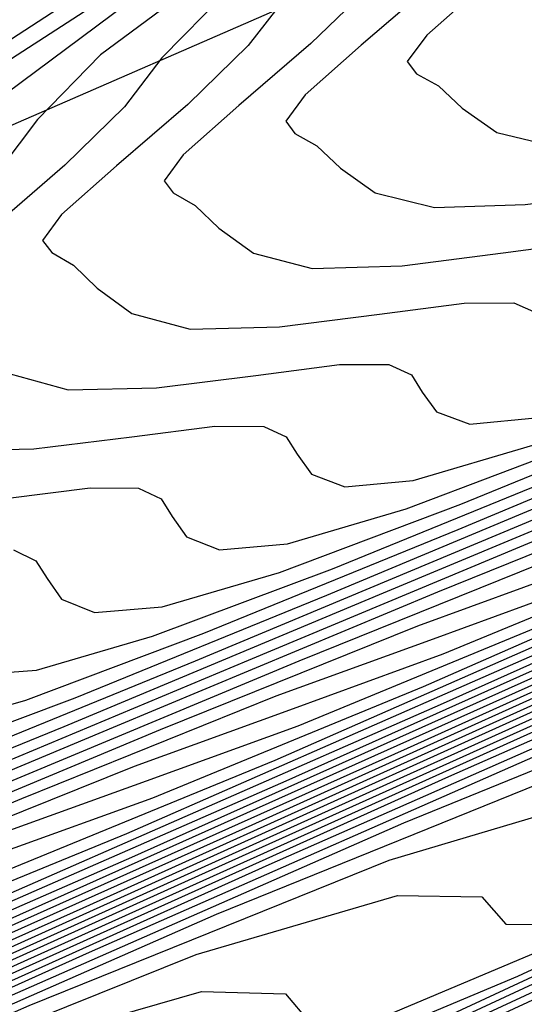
# Model space of a CAD drawing. Extents: x 3249832 to 3255657, y 13789405 to 13793316.
# Tile 215 of 256: x 3254669.42 to 3254671.37, y 13790567.26 to 13790571.06. Entities that reach past the tile are written whole.
import ezdxf

# ---------------------------------------------------------------- set-up
doc = ezdxf.new("R2010")
doc.units = 0
doc.header["$LTSCALE"] = 100
doc.header["$MEASUREMENT"] = 0
for name, color, linetype in [('GRATIO_CON', 10, 'CONTINUOUS'), ('GRATIO_ICON', 7, 'CONTINUOUS'), ('TARGETS_EAST', 7, 'CONTINUOUS')]:
    doc.layers.add(name, color=color, linetype=linetype)

# ---------------------------------------------------------------- blocks, each defined once
blk = doc.blocks.new('Gratio_032316_contours')
at = {"layer": 'GRATIO_CON', "color": 1, "linetype": 'Continuous', "flags": 128}
for points in [[(3254652.8549, 13790559.9647), (3254653.6307, 13790560.2883), (3254654.439, 13790560.6196), (3254655.0991, 13790560.8706), (3254655.5146, 13790560.9951), (3254655.9258, 13790561.1141), (3254656.6575, 13790561.3903), (3254657.943, 13790561.941), (3254659.6508, 13790562.7016), (3254661.5579, 13790563.5619), (3254663.4463, 13790564.4116), (3254665.1175, 13790565.1398), (3254666.378, 13790565.6354), (3254667.0986, 13790565.8267), (3254667.4086, 13790565.8007), (3254667.5016, 13790565.6836), (3254667.7187, 13790565.6656), (3254668.9915, 13790566.1922), (3254672.399, 13790567.7729), (3254678.5972, 13790570.7144), (3254686.5494, 13790574.5139), (3254694.7957, 13790578.466)], [(3254652.7524, 13790559.9713), (3254653.3621, 13790560.2183), (3254654.1517, 13790560.5478), (3254654.9743, 13790560.8852), (3254655.6459, 13790561.1413), (3254656.0682, 13790561.2693), (3254656.4861, 13790561.3919), (3254657.2303, 13790561.6742), (3254658.5385, 13790562.2355), (3254660.2767, 13790563.0099), (3254662.2178, 13790563.8855), (3254664.1399, 13790564.7505), (3254665.8406, 13790565.4925), (3254667.1225, 13790565.999), (3254667.8543, 13790566.1976), (3254668.1676, 13790566.1757), (3254668.2603, 13790566.061), (3254668.48, 13790566.0462), (3254669.7748, 13790566.5848), (3254673.243, 13790568.1953), (3254679.542, 13790571.1854), (3254687.5668, 13790575.0197), (3254695.7715, 13790578.9516)], [(3254652.8106, 13790560.0679), (3254653.2489, 13790560.2205), (3254653.8692, 13790560.4719), (3254654.6727, 13790560.8072), (3254655.5096, 13790561.1508), (3254656.1927, 13790561.4121), (3254656.6218, 13790561.5435), (3254657.0464, 13790561.6696), (3254657.8031, 13790561.9582), (3254659.134, 13790562.5299), (3254660.9026, 13790563.3181), (3254662.8778, 13790564.2092), (3254664.8335, 13790565.0895), (3254666.5636, 13790565.8452), (3254667.8671, 13790566.3627), (3254668.6099, 13790566.5684), (3254668.9266, 13790566.5507), (3254669.0189, 13790566.4385), (3254669.2412, 13790566.4269), (3254670.5581, 13790566.9773), (3254674.087, 13790568.6176), (3254680.4868, 13790571.6565), (3254688.5842, 13790575.5255), (3254696.7473, 13790579.4371)], [(3254665.5271, 13790565.4284), (3254667.2867, 13790566.198), (3254668.6116, 13790566.7263), (3254669.3655, 13790566.9392), (3254669.6856, 13790566.9257), (3254669.7776, 13790566.8159), (3254670.0025, 13790566.8075), (3254671.3415, 13790567.3699), (3254674.9309, 13790569.04), (3254681.4316, 13790572.1275), (3254689.6015, 13790576.0313), (3254697.7231, 13790579.9226)], [(3254664.8575, 13790565.1802), (3254666.9142, 13790566.1063), (3254668.7328, 13790566.9034), (3254670.1008, 13790567.4536), (3254670.8768, 13790567.6808), (3254671.2035, 13790567.6758), (3254671.295, 13790567.5708), (3254671.525, 13790567.5688), (3254672.9081, 13790568.1549), (3254676.6188, 13790569.8848), (3254683.3212, 13790573.0696), (3254691.6363, 13790577.0429), (3254699.6748, 13790580.8937)], [(3254665.5174, 13790565.5038), (3254667.6078, 13790566.4453), (3254669.4558, 13790567.2561), (3254670.8453, 13790567.8172), (3254671.6324, 13790568.0516), (3254671.9625, 13790568.0508), (3254672.0537, 13790567.9482), (3254672.2863, 13790567.9495), (3254673.6914, 13790568.5475), (3254677.4628, 13790570.3072), (3254684.2659, 13790573.5407), (3254692.6536, 13790577.5487), (3254700.6506, 13790581.3793)], [(3254666.1773, 13790565.8275), (3254668.3014, 13790566.7842), (3254670.1789, 13790567.6088), (3254671.5899, 13790568.1809), (3254672.388, 13790568.4225), (3254672.7215, 13790568.4258), (3254672.8123, 13790568.3257), (3254673.0475, 13790568.3301), (3254674.4748, 13790568.94), (3254678.3068, 13790570.7296), (3254685.2107, 13790574.0117), (3254693.671, 13790578.0546)], [(3254664.6577, 13790565.1677), (3254666.8372, 13790566.1512), (3254668.9949, 13790567.1232), (3254670.9019, 13790567.9615), (3254672.3344, 13790568.5445), (3254673.1436, 13790568.7933), (3254673.4805, 13790568.8008), (3254673.571, 13790568.7031), (3254673.8088, 13790568.7107), (3254675.2581, 13790569.3325), (3254679.1507, 13790571.152), (3254686.1555, 13790574.4828), (3254694.6884, 13790578.5604)], [(3254665.9094, 13790565.7842), (3254668.157, 13790566.7985), (3254670.3821, 13790567.8011), (3254672.3481, 13790568.667), (3254673.8236, 13790569.2718), (3254674.6549, 13790569.5349), (3254674.9985, 13790569.5508), (3254675.0884, 13790569.458), (3254675.3313, 13790569.472), (3254676.8247, 13790570.1176), (3254680.8387, 13790571.9967), (3254688.0451, 13790575.4249), (3254696.7231, 13790579.572)], [(3254664.4932, 13790565.1797), (3254666.5353, 13790566.0925), (3254668.8169, 13790567.1222), (3254671.0757, 13790568.14), (3254673.0711, 13790569.0197), (3254674.5681, 13790569.6354), (3254675.4105, 13790569.9057), (3254675.7574, 13790569.9258), (3254675.8471, 13790569.8354), (3254676.0926, 13790569.8527), (3254677.608, 13790570.5102), (3254681.6826, 13790572.4191), (3254688.9898, 13790575.8959), (3254697.7405, 13790580.0778)], [(3254665.0887, 13790565.4742), (3254667.1611, 13790566.4007), (3254669.4768, 13790567.4458), (3254671.7692, 13790568.479), (3254673.7942, 13790569.3724), (3254675.3127, 13790569.9991), (3254676.1661, 13790570.2765), (3254676.5164, 13790570.3009), (3254676.6057, 13790570.2129), (3254676.8538, 13790570.2333), (3254678.3914, 13790570.9027), (3254682.5266, 13790572.8415), (3254689.9346, 13790576.367), (3254698.7579, 13790580.5836)], [(3254665.6841, 13790565.7686), (3254667.787, 13790566.709), (3254670.1367, 13790567.7695), (3254672.4628, 13790568.8179), (3254674.5172, 13790569.7251), (3254676.0572, 13790570.3627), (3254676.9217, 13790570.6473), (3254677.2754, 13790570.6759), (3254677.3644, 13790570.5903), (3254677.6151, 13790570.614), (3254679.1747, 13790571.2952), (3254683.3706, 13790573.2639), (3254690.8794, 13790576.838), (3254699.7752, 13790581.0894)], [(3254665.2498, 13790565.649), (3254666.8751, 13790566.3574), (3254669.0387, 13790567.3255), (3254671.4565, 13790568.4168), (3254673.85, 13790569.4958), (3254675.9633, 13790570.4306), (3254677.5464, 13790571.09), (3254678.433, 13790571.389), (3254678.7934, 13790571.4259), (3254678.8818, 13790571.3452), (3254679.133, 13790571.373), (3254680.704, 13790572.0624), (3254684.9324, 13790574.0481), (3254692.4887, 13790577.6457), (3254701.3754, 13790581.893)], [(3254665.8226, 13790565.9329), (3254667.4706, 13790566.6519), (3254669.6646, 13790567.6338), (3254672.1164, 13790568.7405), (3254674.5435, 13790569.8348), (3254676.6864, 13790570.7833), (3254678.2909, 13790571.4537), (3254679.1886, 13790571.7598), (3254679.5524, 13790571.8009), (3254679.6404, 13790571.7226), (3254679.8863, 13790571.7498), (3254681.4239, 13790572.4246), (3254685.5623, 13790574.3682), (3254692.9579, 13790577.8894)], [(3254665.4511, 13790565.8359), (3254666.3954, 13790566.2168), (3254668.066, 13790566.9463), (3254670.2904, 13790567.942), (3254672.7763, 13790569.0641), (3254675.2371, 13790570.1737), (3254677.4094, 13790571.136), (3254679.0355, 13790571.8173), (3254679.9442, 13790572.1306), (3254680.3113, 13790572.1759), (3254680.3991, 13790572.1001), (3254680.6396, 13790572.1267), (3254682.1438, 13790572.7868), (3254686.1924, 13790574.6882), (3254693.4274, 13790578.1329)], [(3254666.0114, 13790566.1137), (3254666.9682, 13790566.5007), (3254668.6615, 13790567.2407), (3254670.9163, 13790568.2503), (3254673.4362, 13790569.3878), (3254675.9307, 13790570.5127), (3254678.1325, 13790571.4887), (3254679.78, 13790572.1809), (3254680.6999, 13790572.5014), (3254681.0703, 13790572.5509), (3254681.1578, 13790572.4775), (3254681.393, 13790572.5035), (3254682.8638, 13790573.149), (3254686.8224, 13790575.0082), (3254693.8968, 13790578.3764)], [(3254666.0345, 13790566.2856), (3254666.5871, 13790566.479), (3254667.132, 13790566.6692), (3254668.1139, 13790567.0685), (3254669.8524, 13790567.8296), (3254672.168, 13790568.8668), (3254674.756, 13790570.0351), (3254677.3179, 13790571.1905), (3254679.5786, 13790572.1942), (3254681.2692, 13790572.9082), (3254682.2111, 13790573.243), (3254682.5883, 13790573.301), (3254682.6752, 13790573.2324), (3254682.8996, 13790573.2572), (3254684.3036, 13790573.8734), (3254688.0825, 13790575.6481), (3254694.8356, 13790578.8633)], [(3254665.6802, 13790566.197), (3254666.5812, 13790566.5564), (3254667.1407, 13790566.7532), (3254667.6923, 13790566.947), (3254668.6867, 13790567.3524), (3254670.4479, 13790568.124), (3254672.7938, 13790569.1751), (3254675.4159, 13790570.3588), (3254678.0114, 13790571.5295), (3254680.3016, 13790572.5469), (3254682.0137, 13790573.2719), (3254682.9667, 13790573.6139), (3254683.3473, 13790573.676), (3254683.4338, 13790573.6098), (3254683.653, 13790573.6341), (3254685.0236, 13790574.2356), (3254688.7126, 13790575.9681), (3254695.3051, 13790579.1068)], [(3254666.2155, 13790566.4626), (3254667.128, 13790566.8271), (3254667.6943, 13790567.0274), (3254668.2526, 13790567.2247), (3254669.2595, 13790567.6363), (3254671.0434, 13790568.4184), (3254673.4197, 13790569.4833), (3254676.0758, 13790570.6824), (3254678.705, 13790571.8684), (3254681.0247, 13790572.8996), (3254682.7583, 13790573.6355), (3254683.7224, 13790573.9847), (3254684.1063, 13790574.051), (3254684.1925, 13790573.9873), (3254684.4063, 13790574.0109), (3254685.7435, 13790574.5978), (3254689.3426, 13790576.2881), (3254695.7745, 13790579.3503)], [(3254665.6132, 13790566.2551), (3254666.7507, 13790566.7282), (3254667.6747, 13790567.0979), (3254668.2479, 13790567.3016), (3254668.8129, 13790567.5025), (3254669.8324, 13790567.9203), (3254671.6388, 13790568.7129), (3254674.0456, 13790569.7916), (3254676.7357, 13790571.0061), (3254679.3986, 13790572.2074), (3254681.7478, 13790573.2523), (3254683.5029, 13790573.9992), (3254684.478, 13790574.3555), (3254684.8652, 13790574.426), (3254684.9512, 13790574.3647), (3254685.1597, 13790574.3878), (3254686.4635, 13790574.9599), (3254689.9727, 13790576.6081), (3254696.2439, 13790579.5938)], [(3254665.5335, 13790566.305), (3254666.6551, 13790566.774), (3254667.8213, 13790567.2594), (3254668.7683, 13790567.6394), (3254669.3552, 13790567.85), (3254669.9336, 13790568.058), (3254670.978, 13790568.4881), (3254672.8298, 13790569.3017), (3254675.2973, 13790570.4081), (3254678.0555, 13790571.6534), (3254680.7857, 13790572.8853), (3254683.1939, 13790573.9578), (3254684.992, 13790574.7264), (3254685.9892, 13790575.0971), (3254686.3832, 13790575.176), (3254686.4686, 13790575.1196), (3254686.6663, 13790575.1415), (3254687.9034, 13790575.6843), (3254691.2328, 13790577.248), (3254697.1828, 13790580.0808)], [(3254666.0406, 13790566.5586), (3254667.1761, 13790567.0334), (3254668.3566, 13790567.5249), (3254669.315, 13790567.9101), (3254669.9088, 13790568.1242), (3254670.4939, 13790568.3357), (3254671.5508, 13790568.772), (3254673.4253, 13790569.5961), (3254675.9231, 13790570.7164), (3254678.7154, 13790571.9771), (3254681.4793, 13790573.2242), (3254683.9169, 13790574.3105), (3254685.7365, 13790575.0901), (3254686.7449, 13790575.4679), (3254687.1422, 13790575.551), (3254687.2272, 13790575.497), (3254687.4197, 13790575.5183), (3254688.6233, 13790576.0465), (3254691.8629, 13790577.568), (3254697.6522, 13790580.3243)], [(3254665.661, 13790566.4507), (3254666.5477, 13790566.8122), (3254667.6971, 13790567.2928), (3254668.8919, 13790567.7905), (3254669.8618, 13790568.1809), (3254670.4624, 13790568.3983), (3254671.0542, 13790568.6135), (3254672.1236, 13790569.0559), (3254674.0207, 13790569.8906), (3254676.549, 13790571.0247), (3254679.3753, 13790572.3008), (3254682.1729, 13790573.5632), (3254684.64, 13790574.6632), (3254686.4811, 13790575.4537), (3254687.5005, 13790575.8387), (3254687.9012, 13790575.9261), (3254687.9859, 13790575.8745), (3254688.173, 13790575.8952), (3254689.3432, 13790576.4087), (3254692.4929, 13790577.888), (3254698.1216, 13790580.5678)], [(3254666.1575, 13790566.6999), (3254667.0549, 13790567.0658), (3254668.218, 13790567.5522), (3254669.4272, 13790568.0561), (3254670.4086, 13790568.4516), (3254671.0161, 13790568.6725), (3254671.6145, 13790568.8913), (3254672.6965, 13790569.3398), (3254674.6162, 13790570.185), (3254677.1748, 13790571.3329), (3254680.0352, 13790572.6244), (3254682.8665, 13790573.9021), (3254685.363, 13790575.0159), (3254687.2257, 13790575.8174), (3254688.2561, 13790576.2096), (3254688.6602, 13790576.3011), (3254688.7446, 13790576.2519), (3254688.9264, 13790576.272), (3254690.0632, 13790576.7709), (3254693.123, 13790578.2079)], [(3254666.0901, 13790566.8438), (3254666.5079, 13790566.9591), (3254667.1505, 13790567.1984), (3254668.0692, 13790567.573), (3254669.26, 13790568.0711), (3254670.4978, 13790568.5873), (3254671.5021, 13790568.9931), (3254672.1233, 13790569.2209), (3254672.7351, 13790569.4468), (3254673.8421, 13790569.9076), (3254675.8071, 13790570.7739), (3254678.4266, 13790571.9494), (3254681.355, 13790573.2717), (3254684.2536, 13790574.58), (3254686.8091, 13790575.7213), (3254688.7148, 13790576.5447), (3254689.7674, 13790576.9512), (3254690.1781, 13790577.0511), (3254690.2619, 13790577.0068), (3254690.433, 13790577.0257), (3254691.5031, 13790577.4953), (3254694.3831, 13790578.8479)], [(3254666.203, 13790567.1381), (3254666.3282, 13790567.0781), (3254666.5749, 13790567.0877), (3254666.9971, 13790567.2052), (3254667.647, 13790567.4476), (3254668.5763, 13790567.8266), (3254669.781, 13790568.3305), (3254671.0331, 13790568.8529), (3254672.0489, 13790569.2639), (3254672.6769, 13790569.4951), (3254673.2954, 13790569.7245), (3254674.4149, 13790570.1915), (3254676.4026, 13790571.0683), (3254679.0524, 13790572.2577), (3254682.0149, 13790573.5954), (3254684.9472, 13790574.919), (3254687.5322, 13790576.0741), (3254689.4593, 13790576.9083), (3254690.523, 13790577.322), (3254690.9371, 13790577.4261), (3254691.0206, 13790577.3842), (3254691.1864, 13790577.4026), (3254692.223, 13790577.8575), (3254695.0131, 13790579.1679)], [(3254666.0294, 13790567.5569), (3254666.3245, 13790567.5907), (3254666.4997, 13790567.584), (3254666.5835, 13790567.5382), (3254666.6278, 13790567.4645), (3254666.6854, 13790567.3791), (3254666.811, 13790567.3203), (3254667.0597, 13790567.3316), (3254667.4863, 13790567.4513), (3254668.1434, 13790567.6968), (3254669.0834, 13790568.0802), (3254670.3019, 13790568.5899), (3254671.5684, 13790569.1185), (3254672.5956, 13790569.5346), (3254673.2306, 13790569.7693), (3254673.8558, 13790570.0023), (3254674.9877, 13790570.4754), (3254676.9981, 13790571.3627)], [(3254666.154, 13790567.7545), (3254666.5072, 13790567.7938), (3254666.8055, 13790567.8285), (3254666.9824, 13790567.8225), (3254667.0665, 13790567.7775), (3254667.1106, 13790567.7045), (3254667.1679, 13790567.6202), (3254667.2938, 13790567.5626), (3254667.5445, 13790567.5755), (3254667.9755, 13790567.6974), (3254668.6399, 13790567.946), (3254669.5906, 13790568.3339), (3254670.8229, 13790568.8494), (3254672.1037, 13790569.3841), (3254673.1424, 13790569.8054), (3254673.7842, 13790570.0435), (3254674.4161, 13790570.28), (3254675.5606, 13790570.7593)], [(3254666.2572, 13790568.5533), (3254666.3389, 13790568.5), (3254666.4311, 13790568.4036), (3254666.5626, 13790568.2958), (3254666.779, 13790568.2256), (3254667.1024, 13790568.2262), (3254667.4629, 13790568.2675), (3254667.7675, 13790568.304), (3254667.9477, 13790568.2996), (3254668.0327, 13790568.256), (3254668.0762, 13790568.1846), (3254668.1328, 13790568.1022), (3254668.2595, 13790568.0472), (3254668.5141, 13790568.0634), (3254668.9538, 13790568.1896), (3254669.6329, 13790568.4444), (3254670.6049, 13790568.8411), (3254671.8649, 13790569.3682), (3254673.1742, 13790569.9152), (3254674.2359, 13790570.3469), (3254674.8914, 13790570.5919), (3254675.5367, 13790570.8355)], [(3254668.9989, 13790568.3073), (3254669.443, 13790568.4358), (3254670.1294, 13790568.6936), (3254671.112, 13790569.0947), (3254672.3858, 13790569.6276), (3254673.7095, 13790570.1808), (3254674.7827, 13790570.6176), (3254675.4451, 13790570.8661)], [(3254669.8984, 13790571.32), (3254668.8535, 13790570.6415)], [(3254669.2251, 13790568.5317), (3254669.4837, 13790568.5512), (3254669.9322, 13790568.6819), (3254670.6259, 13790568.9428), (3254671.6191, 13790569.3483), (3254672.9068, 13790569.887), (3254674.2448, 13790570.4464), (3254675.3295, 13790570.8884)], [(3254670.3998, 13790571.5679), (3254669.3433, 13790570.8829)], [(3254669.3956, 13790569.0152), (3254669.4819, 13790568.9738), (3254669.5246, 13790568.9048), (3254669.5801, 13790568.8253), (3254669.7079, 13790568.774), (3254669.9685, 13790568.7951), (3254670.4214, 13790568.928), (3254671.1223, 13790569.192), (3254672.1263, 13790569.6019), (3254673.4278, 13790570.1465), (3254674.7801, 13790570.712), (3254675.8762, 13790571.1591)], [(3254670.323, 13790571.3658), (3254669.731, 13790570.9273), (3254669.4874, 13790570.6776), (3254669.3459, 13790570.4892)], [(3254669.135, 13790569.3985), (3254669.4732, 13790569.4053), (3254669.8522, 13790569.4519), (3254670.1725, 13790569.4929), (3254670.361, 13790569.4923), (3254670.448, 13790569.4523), (3254670.4902, 13790569.3849), (3254670.545, 13790569.3073), (3254670.6736, 13790569.2585), (3254670.9382, 13790569.283), (3254671.3998, 13790569.4202), (3254672.1153, 13790569.6905), (3254673.1406, 13790570.1091), (3254674.4697, 13790570.6653), (3254675.8507, 13790571.2432)], [(3254670.2141, 13790571.1656), (3254669.9673, 13790570.9149), (3254669.8237, 13790570.7259), (3254669.5933, 13790570.5005), (3254669.321, 13790570.2656)], [(3254669.3818, 13790569.6948), (3254669.6062, 13790569.6331), (3254669.9474, 13790569.6411), (3254670.33, 13790569.6888), (3254670.6535, 13790569.7307), (3254670.8436, 13790569.7308), (3254670.931, 13790569.6916), (3254670.973, 13790569.625), (3254671.0274, 13790569.5484), (3254671.1564, 13790569.5008), (3254671.423, 13790569.5269), (3254671.889, 13790569.6663), (3254672.6118, 13790569.9397), (3254673.6477, 13790570.3627), (3254674.9907, 13790570.9247), (3254676.386, 13790571.5088)], [(3254670.4471, 13790571.1521), (3254670.3015, 13790570.9625), (3254670.0684, 13790570.7356), (3254669.7932, 13790570.4985), (3254669.5805, 13790570.3102), (3254669.5076, 13790570.2105), (3254669.5427, 13790570.1635), (3254669.6266, 13790570.1147), (3254669.7186, 13790570.0261), (3254669.8517, 13790569.928), (3254670.0774, 13790569.8676), (3254670.4215, 13790569.8769), (3254670.8079, 13790569.9256), (3254671.1345, 13790569.9684), (3254671.3263, 13790569.9694), (3254671.4141, 13790569.9309), (3254671.4557, 13790569.865), (3254671.5098, 13790569.7894), (3254671.6392, 13790569.7431), (3254671.9078, 13790569.7708), (3254672.3782, 13790569.9124), (3254673.1083, 13790570.1889), (3254674.1548, 13790570.6163), (3254675.5117, 13790571.1842)], [(3254670.7792, 13790571.1992), (3254670.5435, 13790570.9707), (3254670.2653, 13790570.7315), (3254670.0504, 13790570.5412), (3254669.9768, 13790570.4406), (3254670.012, 13790570.3936), (3254670.0962, 13790570.3453), (3254670.1882, 13790570.2578), (3254670.3215, 13790570.1611), (3254670.5486, 13790570.1022), (3254670.8957, 13790570.1127), (3254671.2857, 13790570.1625), (3254671.6155, 13790570.2062), (3254671.8089, 13790570.2079), (3254671.8972, 13790570.1701), (3254671.9385, 13790570.1051), (3254671.9923, 13790570.0304), (3254672.122, 13790569.9854), (3254672.3926, 13790570.0147), (3254672.8673, 13790570.1585), (3254673.6048, 13790570.4381), (3254674.662, 13790570.87), (3254676.0327, 13790571.4436)], [(3254671.2096, 13790571.1973), (3254670.9904, 13790571.0033), (3254670.9152, 13790570.9007), (3254670.9507, 13790570.8536), (3254671.0356, 13790570.8067), (3254671.1275, 13790570.7214), (3254671.2613, 13790570.6274), (3254671.491, 13790570.5713), (3254671.844, 13790570.5843), (3254672.2414, 13790570.6363), (3254672.5775, 13790570.6818), (3254672.7742, 13790570.685), (3254672.8633, 13790570.6487), (3254672.9041, 13790570.5852), (3254672.9572, 13790570.5124), (3254673.0877, 13790570.4699), (3254673.3622, 13790570.5026), (3254673.8457, 13790570.6508), (3254674.5977, 13790570.9365), (3254675.6763, 13790571.3772)]]:
    blk.add_lwpolyline(points, dxfattribs=at)
at = {"layer": 'GRATIO_ICON', "color": 7, "linetype": 'Continuous', "flags": 128}
for points in [[(3254652.3478, 13790559.7111), (3254653.1098, 13790560.0289), (3254653.9037, 13790560.354), (3254654.5524, 13790560.5998), (3254654.9609, 13790560.7209), (3254655.3655, 13790560.8363), (3254656.0846, 13790561.1064), (3254657.3476, 13790561.6466), (3254659.025, 13790562.3933), (3254660.898, 13790563.2382), (3254662.7527, 13790564.0726), (3254664.3945, 13790564.7871), (3254665.6334, 13790565.2717), (3254666.343, 13790565.4559), (3254666.6496, 13790565.4257), (3254666.7429, 13790565.3062), (3254666.9574, 13790565.285), (3254668.2082, 13790565.7997), (3254671.5551, 13790567.3505), (3254677.6525, 13790570.2433), (3254685.532, 13790574.0081), (3254693.8199, 13790577.9805)], [(3254666.2206, 13790565.7674), (3254668.0097, 13790566.5507), (3254669.3562, 13790567.0899), (3254670.1211, 13790567.31), (3254670.4446, 13790567.3008), (3254670.5363, 13790567.1934), (3254670.7638, 13790567.1882), (3254672.1248, 13790567.7624), (3254675.7749, 13790569.4624), (3254682.3764, 13790572.5986), (3254690.6189, 13790576.5371), (3254698.699, 13790580.4082)], [(3254665.2836, 13790565.4759), (3254667.4971, 13790566.4748), (3254669.6885, 13790567.4621), (3254671.625, 13790568.3143), (3254673.079, 13790568.9082), (3254673.8992, 13790569.1641), (3254674.2395, 13790569.1758), (3254674.3297, 13790569.0806), (3254674.5701, 13790569.0914), (3254676.0414, 13790569.7251), (3254679.9947, 13790571.5743), (3254687.1003, 13790574.9538), (3254695.7057, 13790579.0662)], [(3254664.677, 13790565.3651), (3254666.2796, 13790566.063), (3254668.4128, 13790567.0173), (3254670.7966, 13790568.0931), (3254673.1564, 13790569.1569), (3254675.2403, 13790570.0779), (3254676.8018, 13790570.7264), (3254677.6774, 13790571.0182), (3254678.0344, 13790571.0509), (3254678.1231, 13790570.9678), (3254678.3764, 13790570.9946), (3254679.958, 13790571.6878), (3254684.2145, 13790573.6863), (3254691.8242, 13790577.3091), (3254700.7926, 13790581.5952)], [(3254666.0334, 13790566.2048), (3254666.5717, 13790566.3915), (3254667.5411, 13790566.7846), (3254669.257, 13790567.5352), (3254671.5421, 13790568.5586), (3254674.0961, 13790569.7115), (3254676.6243, 13790570.8516), (3254678.8555, 13790571.8414), (3254680.5246, 13790572.5446), (3254681.4555, 13790572.8722), (3254681.8293, 13790572.926), (3254681.9165, 13790572.855), (3254682.1463, 13790572.8804), (3254683.5837, 13790573.5112), (3254687.4525, 13790575.3281), (3254694.3662, 13790578.6198)], [(3254666.1341, 13790566.5145), (3254667.286, 13790566.9938), (3254668.2215, 13790567.3686), (3254668.8016, 13790567.5758), (3254669.3733, 13790567.7802), (3254670.4052, 13790568.2042), (3254672.2343, 13790569.0073), (3254674.6714, 13790570.0999), (3254677.3956, 13790571.3298), (3254680.0922, 13790572.5463), (3254682.4708, 13790573.605), (3254684.2474, 13790574.3628), (3254685.2336, 13790574.7263), (3254685.6242, 13790574.801), (3254685.7099, 13790574.7422), (3254685.913, 13790574.7646), (3254687.1834, 13790575.3221), (3254690.6028, 13790576.928), (3254696.7133, 13790579.8373)], [(3254666.0187, 13790566.713), (3254666.654, 13790566.9492), (3254667.562, 13790567.3194), (3254668.739, 13790567.8117), (3254669.9625, 13790568.3217), (3254670.9553, 13790568.7224), (3254671.5697, 13790568.9467), (3254672.1748, 13790569.169), (3254673.2693, 13790569.6237), (3254675.2117, 13790570.4794), (3254677.8007, 13790571.6412), (3254680.6951, 13790572.9481), (3254683.56, 13790574.2411), (3254686.0861, 13790575.3686), (3254687.9702, 13790576.181), (3254689.0117, 13790576.5804), (3254689.4191, 13790576.6761), (3254689.5033, 13790576.6294), (3254689.6797, 13790576.6489), (3254690.7831, 13790577.1331), (3254693.753, 13790578.5279)], [(3254666.0928, 13790568.0627), (3254666.3078, 13790567.9911), (3254666.6282, 13790567.9904), (3254666.9851, 13790568.0306), (3254667.2865, 13790568.0663), (3254667.465, 13790568.061), (3254667.5496, 13790568.0168), (3254667.5934, 13790567.9446), (3254667.6503, 13790567.8612), (3254667.7766, 13790567.8049), (3254668.0293, 13790567.8195), (3254668.4646, 13790567.9435), (3254669.1364, 13790568.1952), (3254670.0977, 13790568.5875), (3254671.3439, 13790569.1088), (3254672.639, 13790569.6497), (3254673.6892, 13790570.0761), (3254674.3378, 13790570.3177), (3254674.9764, 13790570.5578), (3254676.1334, 13790571.0433)], [(3254669.8332, 13790571.1243), (3254669.2479, 13790570.6891)], [(3254669.3743, 13790569.215), (3254669.6915, 13790569.2551), (3254669.8783, 13790569.2537), (3254669.9649, 13790569.2131), (3254670.0074, 13790569.1449), (3254670.0625, 13790569.0663), (3254670.1908, 13790569.0163), (3254670.4533, 13790569.0391), (3254670.9106, 13790569.1741), (3254671.6188, 13790569.4413), (3254672.6334, 13790569.8555), (3254673.9488, 13790570.4059), (3254675.3154, 13790570.9776)], [(3254671.0185, 13790571.2057), (3254670.7375, 13790570.9644), (3254670.5204, 13790570.7723), (3254670.446, 13790570.6706), (3254670.4814, 13790570.6236), (3254670.5659, 13790570.576), (3254670.6578, 13790570.4896), (3254670.7914, 13790570.3943), (3254671.0198, 13790570.3368), (3254671.3699, 13790570.3485), (3254671.7636, 13790570.3994), (3254672.0965, 13790570.444), (3254672.2916, 13790570.4464), (3254672.3802, 13790570.4094), (3254672.4213, 13790570.3451), (3254672.4747, 13790570.2714), (3254672.6049, 13790570.2276), (3254672.8774, 13790570.2586), (3254673.3565, 13790570.4047), (3254674.1013, 13790570.6873), (3254675.1691, 13790571.1236)]]:
    blk.add_lwpolyline(points, dxfattribs=at)

msp = doc.modelspace()

# ---------------------------------------------------------------- linework, layer by layer
at = {"layer": 'TARGETS_EAST', "color": 1}
msp.add_line((3254692.5686, 13790580.7656), (3254597.6093, 13790539.3462), dxfattribs=at)

# ---------------------------------------------------------------- block references
at = {"layer": 'TARGETS_EAST'}
msp.add_blockref('Gratio_032316_contours', (0, 0), dxfattribs=at)

doc.saveas('drawing.dxf')
